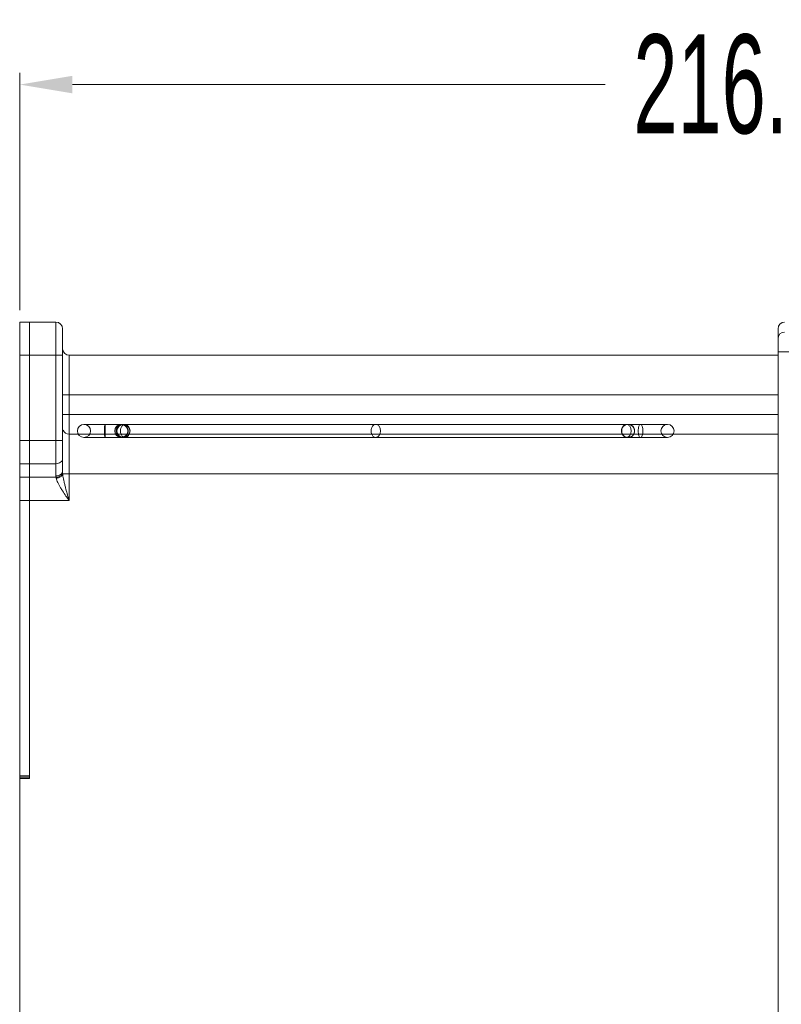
# Model space of a CAD drawing. Header units: millimetres. Extents: x -473 to 23648, y -382 to 1866.
# Tile 150 of 256: x 5360 to 5475, y 203 to 353. Entities that reach past the tile are written whole.
import ezdxf

# ---------------------------------------------------------------- set-up
doc = ezdxf.new("R2010")
doc.units = ezdxf.units.MM
doc.header["$LTSCALE"] = 80
doc.header["$PDMODE"] = 3
doc.header["$PDSIZE"] = 0.3
doc.layers.get('0').update_dxf_attribs({"linetype": 'CONTINUOUS'})
doc.layers.get('DEFPOINTS').update_dxf_attribs({"linetype": 'CONTINUOUS'})
for name, color, linetype in [('02___PRT_ALL_AXES', 7, 'CONTINUOUS'), ('06_ALL_SURFS', 7, 'CONTINUOUS'), ('09_ALL_ROUNDS', 7, 'CONTINUOUS'), ('20_ALL_FEATURES', 7, 'CONTINUOUS')]:
    doc.layers.add(name, color=color, linetype=linetype)
doc.styles.get("Standard").update_dxf_attribs({"font": 'technic_.ttf', "width": 0.7})
doc.dimstyles.get("Standard").update_dxf_attribs({"dimtxt": 3, "dimasz": 3, "dimexe": 0.18, "dimexo": 0.0625, "dimgap": 0.09, "dimtad": 1, "dimdsep": 46, "dimtxsty": 'STANDARD', "dimcen": 0.09, "dimadec": 0, "dimazin": 0, "dimtol": 1, "dimtp": 0.01, "dimtm": 0.01, "dimtfac": 1, "dimtofl": 0, "dimtmove": 0, "dimatfit": 3, "dimfxl": 1, "dimtolj": 1, "dimarcsym": 0})

# ---------------------------------------------------------------- blocks, each defined once
blk = doc.blocks.new('*D59')
at = {"color": 0, "lineweight": 0, "transparency": 16777216}
for p, q in [((5359.52, 308.74), (5359.52, 344.77)), ((5575.77, 294.24), (5575.77, 344.77)), ((5367.52, 342.97), (5448.3, 342.97)), ((5567.77, 342.97), (5486.98, 342.97))]:
    blk.add_line(p, q, dxfattribs=at)
for points in [[(5367.52, 344.3), (5367.52, 341.64), (5359.52, 342.97)], [(5567.77, 341.64), (5567.77, 344.3), (5575.77, 342.97)]]:
    blk.add_solid(points, dxfattribs=at)
at = {"layer": 'DEFPOINTS', "color": 0, "lineweight": 0, "transparency": 16777216}
for p in [(5575.77, 342.97), (5359.52, 306.94), (5575.77, 292.44)]:
    blk.add_point(p, dxfattribs=at)
at = {"color": 0, "lineweight": 0, "transparency": 16777216, "insert": (5467.64, 342.97), "char_height": 15, "attachment_point": 5}
blk.add_mtext('\\A1;216.3', dxfattribs=at)

msp = doc.modelspace()

# ---------------------------------------------------------------- linework, layer by layer
at = {"layer": '02___PRT_ALL_AXES', "linetype": 'Continuous', "lineweight": 0}
for p, q in [((5359.518, 238.144), (5359.518, 306.944)), ((5359.518, 306.944), (5361.018, 306.944)), ((5361.018, 238.144), (5361.018, 306.944)), ((5359.518, 301.944), (5361.018, 301.944)), ((5359.518, 289.015), (5361.018, 289.015)), ((5359.518, 285.48), (5361.018, 285.48)), ((5359.518, 283.409), (5361.018, 283.409)), ((5359.518, 279.873), (5361.018, 279.873)), ((5359.518, 238.144), (5361.018, 238.144))]:
    msp.add_line(p, q, dxfattribs=at)
at = {"layer": '06_ALL_SURFS', "linetype": 'Continuous', "lineweight": 0}
for p, q in [((5457.768, 291.44), (5369.267, 291.44)), ((5369.267, 289.448), (5457.768, 289.448))]:
    msp.add_line(p, q, dxfattribs=at)
for points in [[(5369.267, 291.44), (5368.869, 291.361), (5368.55, 291.138), (5368.343, 290.817), (5368.267, 290.444)], [(5369.267, 291.44), (5369.663, 291.362), (5369.981, 291.141), (5370.19, 290.82), (5370.267, 290.444)], [(5374.922, 291.44), (5374.527, 291.362), (5374.208, 291.141), (5373.999, 290.82), (5373.922, 290.444)], [(5374.267, 290.444), (5374.345, 290.82), (5374.554, 291.141), (5374.872, 291.362), (5375.267, 291.44)], [(5374.922, 291.44), (5375.32, 291.361), (5375.639, 291.138), (5375.846, 290.817), (5375.922, 290.444)], [(5376.267, 290.444), (5376.192, 290.817), (5375.985, 291.138), (5375.666, 291.361), (5375.267, 291.44)], [(5451.768, 291.44), (5451.369, 291.361), (5451.051, 291.138), (5450.843, 290.817), (5450.768, 290.444)], [(5451.768, 291.44), (5452.163, 291.362), (5452.482, 291.141), (5452.691, 290.82), (5452.768, 290.444)], [(5456.768, 290.444), (5456.845, 290.82), (5457.054, 291.141), (5457.373, 291.362), (5457.768, 291.44)], [(5458.768, 290.444), (5458.692, 290.817), (5458.485, 291.138), (5458.166, 291.361), (5457.768, 291.44)], [(5368.267, 290.444), (5368.345, 290.068), (5368.554, 289.747), (5368.872, 289.526), (5369.267, 289.448)], [(5370.267, 290.444), (5370.192, 290.072), (5369.985, 289.751), (5369.666, 289.528), (5369.267, 289.448)], [(5373.922, 290.444), (5373.998, 290.072), (5374.205, 289.751), (5374.524, 289.528), (5374.922, 289.448)], [(5375.267, 289.448), (5374.869, 289.528), (5374.55, 289.751), (5374.343, 290.072), (5374.267, 290.444)], [(5375.922, 290.444), (5375.845, 290.068), (5375.636, 289.747), (5375.317, 289.526), (5374.922, 289.448)], [(5375.267, 289.448), (5375.663, 289.526), (5375.981, 289.747), (5376.19, 290.068), (5376.267, 290.444)], [(5450.768, 290.444), (5450.845, 290.068), (5451.054, 289.747), (5451.373, 289.526), (5451.768, 289.448)], [(5452.768, 290.444), (5452.692, 290.072), (5452.485, 289.751), (5452.166, 289.528), (5451.768, 289.448)], [(5457.768, 289.448), (5457.369, 289.528), (5457.051, 289.751), (5456.843, 290.072), (5456.768, 290.444)], [(5457.768, 289.448), (5458.163, 289.526), (5458.482, 289.747), (5458.691, 290.068), (5458.768, 290.444)]]:
    msp.add_lwpolyline(points, dxfattribs=at)
for points, knots in [([(5372.5, 290.444), (5372.5, 290.571), (5372.499, 290.799), (5372.481, 291.132), (5372.481, 291.29), (5372.442, 291.479), (5372.402, 291.29), (5372.403, 291.132), (5372.384, 290.799), (5372.384, 290.571), (5372.384, 290.444)], [0, 0, 0, 0, 0.3801376, 0.7054109, 0.924298, 1.0003233, 1.0763485, 1.2952357, 1.620509, 2.0006466, 2.0006466, 2.0006466, 2.0006466]), ([(5375.991, 290.444), (5375.991, 290.573), (5375.939, 290.831), (5375.739, 291.163), (5375.43, 291.392), (5375.06, 291.464), (5374.691, 291.392), (5374.382, 291.163), (5374.181, 290.831), (5374.129, 290.573), (5374.129, 290.444)], [0, 0, 0, 0, 0.387142, 0.7689661, 1.1408367, 1.5040799, 1.8673232, 2.2391938, 2.6210178, 3.0081599, 3.0081599, 3.0081599, 3.0081599]), ([(5376.215, 290.444), (5376.215, 290.613), (5376.167, 290.865), (5376.018, 291.15), (5375.874, 291.315), (5375.698, 291.417), (5375.508, 291.451), (5375.317, 291.417), (5375.142, 291.315), (5374.998, 291.15), (5374.849, 290.865), (5374.801, 290.613), (5374.801, 290.444)], [0, 0, 0, 0, 0.5073676, 0.7437522, 0.9592611, 1.1553284, 1.3415873, 1.5278462, 1.7239135, 1.9394224, 2.1758071, 2.6831747, 2.6831747, 2.6831747, 2.6831747]), ([(5414.225, 290.444), (5414.225, 290.613), (5414.176, 290.865), (5414.027, 291.15), (5413.884, 291.315), (5413.708, 291.417), (5413.518, 291.451), (5413.327, 291.417), (5413.152, 291.315), (5413.008, 291.15), (5412.859, 290.865), (5412.81, 290.613), (5412.81, 290.444)], [0, 0, 0, 0, 0.5073676, 0.7437522, 0.9592611, 1.1553284, 1.3415873, 1.5278462, 1.7239135, 1.9394224, 2.1758071, 2.6831747, 2.6831747, 2.6831747, 2.6831747]), ([(5450.774, 290.444), (5450.774, 290.574), (5450.831, 290.835), (5451.049, 291.167), (5451.381, 291.393), (5451.773, 291.464), (5452.165, 291.393), (5452.496, 291.167), (5452.714, 290.835), (5452.771, 290.574), (5452.771, 290.444)], [0, 0, 0, 0, 0.3881861, 0.7778172, 1.1675607, 1.5560817, 1.9446026, 2.3343462, 2.7239772, 3.1121633, 3.1121633, 3.1121633, 3.1121633]), ([(5452.234, 290.444), (5452.234, 290.613), (5452.186, 290.865), (5452.037, 291.15), (5451.893, 291.315), (5451.718, 291.417), (5451.527, 291.451), (5451.337, 291.417), (5451.161, 291.315), (5451.018, 291.15), (5450.869, 290.865), (5450.82, 290.613), (5450.82, 290.444)], [0, 0, 0, 0, 0.5073676, 0.7437522, 0.9592611, 1.1553284, 1.3415873, 1.5278462, 1.7239135, 1.9394224, 2.1758071, 2.6831747, 2.6831747, 2.6831747, 2.6831747]), ([(5453.307, 290.444), (5453.307, 290.571), (5453.324, 290.811), (5453.398, 291.124), (5453.491, 291.355), (5453.672, 291.474), (5453.853, 291.355), (5453.946, 291.124), (5454.021, 290.811), (5454.037, 290.571), (5454.037, 290.444)], [0, 0, 0, 0, 0.3812008, 0.715604, 0.9636441, 1.1210693, 1.2784946, 1.5265347, 1.8609379, 2.2421387, 2.2421387, 2.2421387, 2.2421387]), ([(5372.384, 290.444), (5372.384, 290.318), (5372.384, 290.089), (5372.403, 289.757), (5372.402, 289.599), (5372.442, 289.41), (5372.481, 289.599), (5372.481, 289.757), (5372.499, 290.089), (5372.5, 290.318), (5372.5, 290.444)], [0, 0, 0, 0, 0.3801376, 0.7054109, 0.924298, 1.0003233, 1.0763485, 1.2952357, 1.620509, 2.0006466, 2.0006466, 2.0006466, 2.0006466]), ([(5374.129, 290.444), (5374.129, 290.315), (5374.181, 290.057), (5374.382, 289.725), (5374.691, 289.497), (5375.06, 289.425), (5375.43, 289.497), (5375.739, 289.725), (5375.939, 290.057), (5375.991, 290.315), (5375.991, 290.444)], [0, 0, 0, 0, 0.387142, 0.7689661, 1.1408367, 1.5040799, 1.8673232, 2.2391938, 2.6210178, 3.0081599, 3.0081599, 3.0081599, 3.0081599]), ([(5374.801, 290.444), (5374.801, 290.275), (5374.849, 290.024), (5374.998, 289.739), (5375.142, 289.574), (5375.317, 289.471), (5375.508, 289.437), (5375.698, 289.471), (5375.874, 289.574), (5376.018, 289.739), (5376.167, 290.024), (5376.215, 290.275), (5376.215, 290.444)], [0, 0, 0, 0, 0.5073676, 0.7437522, 0.9592611, 1.1553284, 1.3415873, 1.5278462, 1.7239135, 1.9394224, 2.1758071, 2.6831747, 2.6831747, 2.6831747, 2.6831747]), ([(5412.81, 290.444), (5412.81, 290.275), (5412.859, 290.024), (5413.008, 289.739), (5413.152, 289.574), (5413.327, 289.471), (5413.518, 289.437), (5413.708, 289.471), (5413.884, 289.574), (5414.027, 289.739), (5414.176, 290.024), (5414.225, 290.275), (5414.225, 290.444)], [0, 0, 0, 0, 0.5073676, 0.7437522, 0.9592611, 1.1553284, 1.3415873, 1.5278462, 1.7239135, 1.9394224, 2.1758071, 2.6831747, 2.6831747, 2.6831747, 2.6831747]), ([(5452.771, 290.444), (5452.771, 290.315), (5452.714, 290.054), (5452.496, 289.721), (5452.165, 289.495), (5451.773, 289.425), (5451.381, 289.495), (5451.049, 289.721), (5450.831, 290.054), (5450.774, 290.315), (5450.774, 290.444)], [0, 0, 0, 0, 0.3881861, 0.7778172, 1.1675607, 1.5560817, 1.9446026, 2.3343462, 2.7239772, 3.1121633, 3.1121633, 3.1121633, 3.1121633]), ([(5450.82, 290.444), (5450.82, 290.275), (5450.869, 290.024), (5451.018, 289.739), (5451.161, 289.574), (5451.337, 289.471), (5451.527, 289.437), (5451.718, 289.471), (5451.893, 289.574), (5452.037, 289.739), (5452.186, 290.024), (5452.234, 290.275), (5452.234, 290.444)], [0, 0, 0, 0, 0.5073676, 0.7437522, 0.9592611, 1.1553284, 1.3415873, 1.5278462, 1.7239135, 1.9394224, 2.1758071, 2.6831747, 2.6831747, 2.6831747, 2.6831747]), ([(5454.037, 290.444), (5454.037, 290.317), (5454.021, 290.078), (5453.946, 289.765), (5453.853, 289.534), (5453.672, 289.415), (5453.491, 289.534), (5453.398, 289.765), (5453.324, 290.078), (5453.307, 290.317), (5453.307, 290.444)], [0, 0, 0, 0, 0.3812008, 0.715604, 0.9636441, 1.1210693, 1.2784946, 1.5265347, 1.8609379, 2.2421387, 2.2421387, 2.2421387, 2.2421387])]:
    msp.add_open_spline(points, degree=3, knots=knots, dxfattribs=at)
at = {"layer": '09_ALL_ROUNDS', "linetype": 'Continuous', "lineweight": 0}
for p, q in [((5361.018, 306.944), (5365.018, 306.944)), ((5365.018, 283.64), (5365.018, 306.944)), ((5366.018, 284.347), (5366.018, 305.944)), ((5474.518, -12.056), (5474.518, 305.944)), ((5361.018, 301.944), (5366.018, 301.944)), ((5367.018, 279.873), (5367.018, 301.944)), ((5474.518, 301.944), (5367.018, 301.944)), ((5474.518, 302.444), (5477.518, 302.444)), ((5474.518, 295.944), (5366.018, 295.944)), ((5474.518, 292.944), (5366.018, 292.944)), ((5474.518, 289.944), (5367.018, 289.944)), ((5361.018, 289.015), (5366.018, 289.015)), ((5361.018, 285.48), (5365.018, 285.48)), ((5474.518, 283.944), (5366.039, 283.944)), ((5361.018, 283.409), (5365.032, 283.409)), ((5367.018, 279.873), (5361.018, 279.873))]:
    msp.add_line(p, q, dxfattribs=at)
for centre, radius, start, end in [((5365.018, 305.944), 1, 0, 90), ((5475.518, 305.944), 1, 90, 180), ((5475.518, 304.444), 1, 90, 180), ((5367.02, 302.949), 1.003, 187.2777, 189.63089), ((5367.12, 302.966), 1.105, 189.63344, 191.776), ((5367.018, 302.944), 1, 191.7575, 270), ((5367.018, 290.944), 1, 202.5, 270), ((5369.716, 284.351), 3.699, 180.0552, 183.58944), ((5371.626, 284.471), 5.612, 183.60051, 185.38894), ((5366.89, 283.641), 1.872, 180.04861, 187.13739)]:
    msp.add_arc(centre, radius, start, end, dxfattribs=at)
for points, knots in [([(5366.018, 302.933), (5366.018, 302.915), (5366.019, 302.878), (5366.022, 302.841), (5366.025, 302.822)], [0, 0, 0, 0, 0.05456803, 0.11115225, 0.11115225, 0.11115225, 0.11115225]), ([(5365.018, 285.48), (5365.146, 285.48), (5365.396, 285.514), (5365.724, 285.662), (5365.957, 285.892), (5366.018, 286.093), (5366.018, 286.187)], [0, 0, 0, 0, 0.3864497, 0.7452618, 1.0608817, 1.341982, 1.341982, 1.341982, 1.341982]), ([(5366.018, 284.347), (5366.018, 284.253), (5365.957, 284.052), (5365.724, 283.822), (5365.396, 283.674), (5365.146, 283.64), (5365.018, 283.64)], [0, 0, 0, 0, 0.2811001, 0.5967193, 0.9555313, 1.341982, 1.341982, 1.341982, 1.341982]), ([(5366.025, 284.119), (5366.01, 283.995), (5365.875, 283.737), (5365.503, 283.492), (5365.194, 283.419), (5365.032, 283.409)], [0, 0, 0, 0, 0.3736082, 0.8160116, 1.3037227, 1.3037227, 1.3037227, 1.3037227]), ([(5366.039, 283.944), (5366.013, 283.828), (5365.866, 283.592), (5365.509, 283.36), (5365.215, 283.282), (5365.06, 283.266)], [0, 0, 0, 0, 0.3586977, 0.7871804, 1.2547778, 1.2547778, 1.2547778, 1.2547778]), ([(5366.518, 281.646), (5366.468, 281.833), (5366.375, 282.188), (5366.253, 282.697), (5366.156, 283.155), (5366.084, 283.565), (5366.05, 283.823), (5366.039, 283.944)], [0, 0, 0, 0, 0.5794691, 1.1012775, 1.5686596, 1.9846249, 2.3497659, 2.3497659, 2.3497659, 2.3497659]), ([(5365.032, 283.409), (5365.036, 283.385), (5365.044, 283.337), (5365.054, 283.29), (5365.06, 283.266)], [0, 0, 0, 0, 0.071501, 0.14561769, 0.14561769, 0.14561769, 0.14561769]), ([(5365.06, 283.266), (5365.083, 283.163), (5365.151, 282.945), (5365.296, 282.603), (5365.491, 282.222), (5365.735, 281.798), (5365.918, 281.505), (5366.018, 281.351)], [0, 0, 0, 0, 0.3152927, 0.6851964, 1.1120855, 1.5993715, 2.1499963, 2.1499963, 2.1499963, 2.1499963]), ([(5367.016, 279.875), (5366.855, 280.109), (5366.516, 280.597), (5366.185, 281.09), (5366.018, 281.351)], [0, 0, 0, 0, 0.8520123, 1.7817647, 1.7817647, 1.7817647, 1.7817647]), ([(5367.018, 279.873), (5366.936, 280.155), (5366.766, 280.745), (5366.601, 281.336), (5366.518, 281.646)], [0, 0, 0, 0, 0.8782912, 1.8421905, 1.8421905, 1.8421905, 1.8421905])]:
    msp.add_open_spline(points, degree=3, knots=knots, dxfattribs=at)
at = {"layer": '20_ALL_FEATURES', "linetype": 'Continuous', "lineweight": 0}
for p, q in [((5361.018, 237.744), (5361.018, 306.944)), ((5359.518, 237.944), (5359.518, 238.144)), ((5359.518, 237.944), (5361.018, 237.944)), ((5359.518, 237.744), (5359.518, 106.144)), ((5359.518, 237.744), (5361.018, 237.744))]:
    msp.add_line(p, q, dxfattribs=at)
msp.add_arc((5361.018, 237.944), 1.5, 180, 187.74971, dxfattribs=at)

# ---------------------------------------------------------------- dimensions: what is measured, and where the dimension line sits
at = {"color": 3, "lineweight": 0}
dim = msp.add_linear_dim(base=(5575.767587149, 342.968891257), p1=(5359.517587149, 306.944375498), p2=(5575.767587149, 292.444375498), dimstyle='STANDARD', override={"dimtxt": 15, "dimasz": 8, "dimexe": 1.8, "dimexo": 1.8, "dimtad": 0, "dimdec": 1, "dimzin": 0, "dimdsep": 0, "dimcen": 0.5, "dimtol": 0, "dimtdec": 4, "dimtzin": 0, "dimlwd": 0, "dimlwe": 0}, dxfattribs=at)
dim.commit()
dim.dimension.update_dxf_attribs({"geometry": '*D59', "text_midpoint": (5467.642587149, 342.968891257)})

doc.saveas('drawing.dxf')
